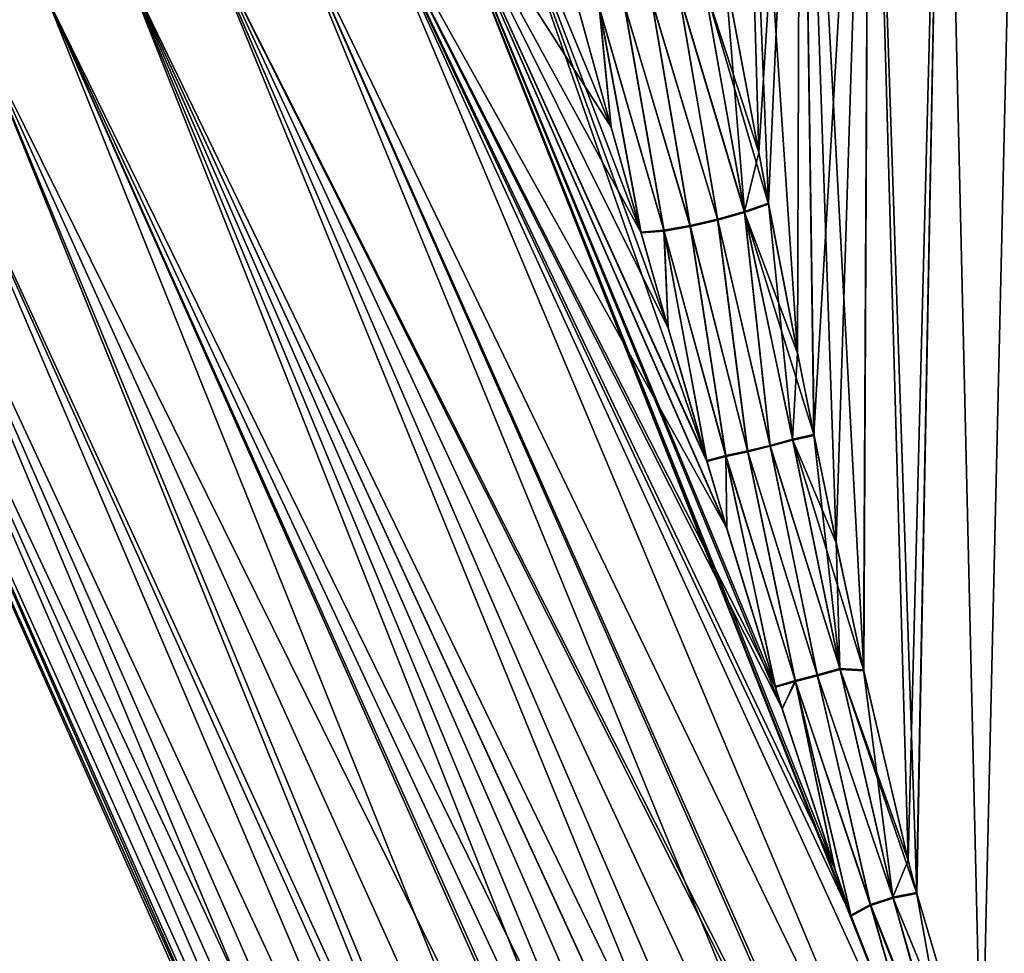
# Model space of a CAD drawing. Header units: millimetres. Extents: x -111 to 111, y -375 to 358.
# Tile 7 of 27: x -37 to 1, y 57 to 93. Entities that reach past the tile are written whole.
import ezdxf

# ---------------------------------------------------------------- set-up
doc = ezdxf.new("R2010")
doc.units = ezdxf.units.MM
doc.header["$LTSCALE"] = 65.185185
for name, color, linetype in [('16', 7, 'CONTINUOUS'), ('18', 7, 'CONTINUOUS'), ('21', 7, 'CONTINUOUS'), ('23', 7, 'CONTINUOUS'), ('6', 7, 'CONTINUOUS'), ('7', 7, 'CONTINUOUS'), ('8', 7, 'CONTINUOUS'), ('9', 7, 'CONTINUOUS')]:
    doc.layers.add(name, color=color, linetype=linetype)

msp = doc.modelspace()

# ---------------------------------------------------------------- linework, layer by layer
at = {"layer": '16', "color": 7, "linetype": 'CONTINUOUS', "true_color": 0xa2afbf}
msp.add_3dface([(2.513, 59.656, 13.773), (0, 51.121, 14), (0.902, 50.719, 14.124), (2.513, 59.656, 13.773)], dxfattribs=at)
at = {"layer": '18', "color": 7, "linetype": 'CONTINUOUS', "true_color": 0xa2afbf}
for points in [[(-8.623, 88.301, 11.029), (-9.912, 95.166, 9.887), (-10.735, 94.784, 9.274), (-8.623, 88.301, 11.029)], [(-10.735, 94.784, 9.274), (-11.713, 94.464, 8.911), (-9.169, 85.976, 10.828), (-10.735, 94.784, 9.274)], [(-8.239, 86.298, 11.319), (-8.623, 88.301, 11.029), (-10.735, 94.784, 9.274), (-8.239, 86.298, 11.319)], [(-8.239, 86.298, 11.319), (-10.735, 94.784, 9.274), (-9.169, 85.976, 10.828), (-8.239, 86.298, 11.319)], [(-12.767, 94.194, 8.831), (-13.819, 93.993, 9.041), (-11.272, 85.434, 10.705), (-12.767, 94.194, 8.831)], [(-11.713, 94.464, 8.911), (-12.767, 94.194, 8.831), (-10.206, 85.682, 10.618), (-11.713, 94.464, 8.911)], [(-10.206, 85.682, 10.618), (-12.767, 94.194, 8.831), (-11.272, 85.434, 10.705), (-10.206, 85.682, 10.618)], [(-9.169, 85.976, 10.828), (-11.713, 94.464, 8.911), (-10.206, 85.682, 10.618), (-9.169, 85.976, 10.828)], [(-15.626, 93.945, 10.22), (-14.331, 89.281, 11.065), (-14.79, 93.877, 9.525), (-15.626, 93.945, 10.22)], [(-13.819, 93.993, 9.041), (-14.79, 93.877, 9.525), (-12.287, 85.251, 11.082), (-13.819, 93.993, 9.041)], [(-14.331, 89.281, 11.065), (-13.177, 85.184, 11.707), (-14.79, 93.877, 9.525), (-14.331, 89.281, 11.065)], [(-14.79, 93.877, 9.525), (-13.177, 85.184, 11.707), (-12.287, 85.251, 11.082), (-14.79, 93.877, 9.525)], [(-11.272, 85.434, 10.705), (-13.819, 93.993, 9.041), (-12.287, 85.251, 11.082), (-11.272, 85.434, 10.705)], [(-7.115, 80.528, 12.057), (-8.239, 86.298, 11.319), (-9.169, 85.976, 10.828), (-7.115, 80.528, 12.057)], [(-9.169, 85.976, 10.828), (-10.206, 85.682, 10.618), (-8.173, 76.925, 11.982), (-9.169, 85.976, 10.828)], [(-6.477, 77.347, 12.412), (-7.115, 80.528, 12.057), (-9.169, 85.976, 10.828), (-6.477, 77.347, 12.412)], [(-6.477, 77.347, 12.412), (-9.169, 85.976, 10.828), (-7.306, 77.166, 12.094), (-6.477, 77.347, 12.412)], [(-7.306, 77.166, 12.094), (-9.169, 85.976, 10.828), (-8.173, 76.925, 11.982), (-7.306, 77.166, 12.094)], [(-11.272, 85.434, 10.705), (-12.287, 85.251, 11.082), (-9.888, 76.531, 12.364), (-11.272, 85.434, 10.705)], [(-10.206, 85.682, 10.618), (-11.272, 85.434, 10.705), (-9.048, 76.71, 12.074), (-10.206, 85.682, 10.618)], [(-9.048, 76.71, 12.074), (-11.272, 85.434, 10.705), (-9.888, 76.531, 12.364), (-9.048, 76.71, 12.074)], [(-8.173, 76.925, 11.982), (-10.206, 85.682, 10.618), (-9.048, 76.71, 12.074), (-8.173, 76.925, 11.982)], [(-13.177, 85.184, 11.707), (-12.127, 81.5, 12.219), (-12.287, 85.251, 11.082), (-13.177, 85.184, 11.707)], [(-12.127, 81.5, 12.219), (-10.626, 76.34, 12.841), (-12.287, 85.251, 11.082), (-12.127, 81.5, 12.219)], [(-12.287, 85.251, 11.082), (-10.626, 76.34, 12.841), (-9.888, 76.531, 12.364), (-12.287, 85.251, 11.082)], [(-7.306, 77.166, 12.094), (-8.173, 76.925, 11.982), (-5.473, 68.29, 13.027), (-7.306, 77.166, 12.094)], [(-5.62, 73.187, 12.822), (-6.477, 77.347, 12.412), (-7.306, 77.166, 12.094), (-5.62, 73.187, 12.822)], [(-4.553, 68.232, 13.239), (-5.62, 73.187, 12.822), (-7.306, 77.166, 12.094), (-4.553, 68.232, 13.239)], [(-4.553, 68.232, 13.239), (-7.306, 77.166, 12.094), (-5.473, 68.29, 13.027), (-4.553, 68.232, 13.239)], [(-9.048, 76.71, 12.074), (-9.888, 76.531, 12.364), (-7.201, 67.823, 13.264), (-9.048, 76.71, 12.074)], [(-8.173, 76.925, 11.982), (-9.048, 76.71, 12.074), (-6.347, 68.043, 13.043), (-8.173, 76.925, 11.982)], [(-6.347, 68.043, 13.043), (-9.048, 76.71, 12.074), (-7.201, 67.823, 13.264), (-6.347, 68.043, 13.043)], [(-5.473, 68.29, 13.027), (-8.173, 76.925, 11.982), (-6.347, 68.043, 13.043), (-5.473, 68.29, 13.027)], [(-10.626, 76.34, 12.841), (-9.862, 73.762, 13.116), (-9.888, 76.531, 12.364), (-10.626, 76.34, 12.841)], [(-9.862, 73.762, 13.116), (-7.974, 67.597, 13.679), (-9.888, 76.531, 12.364), (-9.862, 73.762, 13.116)], [(-9.888, 76.531, 12.364), (-7.974, 67.597, 13.679), (-7.201, 67.823, 13.264), (-9.888, 76.531, 12.364)], [(-5.473, 68.29, 13.027), (-6.347, 68.043, 13.043), (-3.414, 59.436, 13.717), (-5.473, 68.29, 13.027)], [(-2.504, 59.619, 13.774), (-2.829, 60.892, 13.711), (-5.473, 68.29, 13.027), (-2.504, 59.619, 13.774)], [(-2.504, 59.619, 13.774), (-5.473, 68.29, 13.027), (-3.414, 59.436, 13.717), (-2.504, 59.619, 13.774)], [(-2.829, 60.892, 13.711), (-4.553, 68.232, 13.239), (-5.473, 68.29, 13.027), (-2.829, 60.892, 13.711)], [(-6.347, 68.043, 13.043), (-7.201, 67.823, 13.264), (-4.287, 59.157, 13.881), (-6.347, 68.043, 13.043)], [(-3.414, 59.436, 13.717), (-6.347, 68.043, 13.043), (-4.287, 59.157, 13.881), (-3.414, 59.436, 13.717)], [(-7.974, 67.597, 13.679), (-7.714, 66.771, 13.744), (-7.201, 67.823, 13.264), (-7.974, 67.597, 13.679)], [(-7.714, 66.771, 13.744), (-5.684, 60.591, 14.16), (-7.201, 67.823, 13.264), (-7.714, 66.771, 13.744)], [(-5.684, 60.591, 14.16), (-5.038, 58.736, 14.257), (-7.201, 67.823, 13.264), (-5.684, 60.591, 14.16)], [(-7.201, 67.823, 13.264), (-5.038, 58.736, 14.257), (-4.287, 59.157, 13.881), (-7.201, 67.823, 13.264)], [(0, 51.121, 14), (-2.504, 59.619, 13.774), (-3.414, 59.436, 13.717), (0, 51.121, 14)], [(-5.038, 58.736, 14.257), (-1.749, 50.342, 14.488), (-4.287, 59.157, 13.881), (-5.038, 58.736, 14.257)], [(-0.957, 50.694, 14.14), (-3.414, 59.436, 13.717), (-4.287, 59.157, 13.881), (-0.957, 50.694, 14.14)], [(-1.749, 50.342, 14.488), (-0.957, 50.694, 14.14), (-4.287, 59.157, 13.881), (-1.749, 50.342, 14.488)], [(-0.957, 50.694, 14.14), (0, 51.121, 14), (-3.414, 59.436, 13.717), (-0.957, 50.694, 14.14)]]:
    msp.add_3dface(points, dxfattribs=at)
at = {"layer": '21', "color": 7, "linetype": 'CONTINUOUS', "true_color": 0xa2afbf}
for points in [[(0, 51.121, -14), (2.504, 59.619, -13.774), (3.414, 59.436, -13.717), (0, 51.121, -14)], [(0, 51.121, -14), (3.414, 59.436, -13.717), (0.902, 50.719, -14.124), (0, 51.121, -14)]]:
    msp.add_3dface(points, dxfattribs=at)
at = {"layer": '23', "color": 7, "linetype": 'CONTINUOUS', "true_color": 0xa2afbf}
for points in [[(-9.918, 95.198, -9.881), (-9.176, 86.011, -10.822), (-10.741, 94.819, -9.266), (-9.918, 95.198, -9.881)], [(-9.918, 95.198, -9.881), (-8.622, 88.291, -11.03), (-9.176, 86.011, -10.822), (-9.918, 95.198, -9.881)], [(-10.741, 94.819, -9.266), (-9.176, 86.011, -10.822), (-11.72, 94.499, -8.903), (-10.741, 94.819, -9.266)], [(-12.775, 94.228, -8.823), (-11.281, 85.469, -10.699), (-13.828, 94.027, -9.033), (-12.775, 94.228, -8.823)], [(-11.72, 94.499, -8.903), (-10.214, 85.717, -10.612), (-12.775, 94.228, -8.823), (-11.72, 94.499, -8.903)], [(-10.214, 85.717, -10.612), (-11.281, 85.469, -10.699), (-12.775, 94.228, -8.823), (-10.214, 85.717, -10.612)], [(-9.176, 86.011, -10.822), (-10.214, 85.717, -10.612), (-11.72, 94.499, -8.903), (-9.176, 86.011, -10.822)], [(-14.328, 89.271, -11.066), (-15.637, 93.986, -10.212), (-14.8, 93.912, -9.518), (-14.328, 89.271, -11.066)], [(-13.828, 94.027, -9.033), (-12.297, 85.286, -11.076), (-14.8, 93.912, -9.518), (-13.828, 94.027, -9.033)], [(-13.187, 85.218, -11.702), (-14.328, 89.271, -11.066), (-14.8, 93.912, -9.518), (-13.187, 85.218, -11.702)], [(-12.297, 85.286, -11.076), (-13.187, 85.218, -11.702), (-14.8, 93.912, -9.518), (-12.297, 85.286, -11.076)], [(-11.281, 85.469, -10.699), (-12.297, 85.286, -11.076), (-13.828, 94.027, -9.033), (-11.281, 85.469, -10.699)], [(-8.622, 88.291, -11.03), (-8.246, 86.332, -11.314), (-9.176, 86.011, -10.822), (-8.622, 88.291, -11.03)], [(-8.246, 86.332, -11.314), (-7.314, 77.202, -12.089), (-9.176, 86.011, -10.822), (-8.246, 86.332, -11.314)], [(-8.246, 86.332, -11.314), (-7.119, 80.545, -12.055), (-7.314, 77.202, -12.089), (-8.246, 86.332, -11.314)], [(-9.176, 86.011, -10.822), (-8.181, 76.961, -11.977), (-10.214, 85.717, -10.612), (-9.176, 86.011, -10.822)], [(-7.314, 77.202, -12.089), (-8.181, 76.961, -11.977), (-9.176, 86.011, -10.822), (-7.314, 77.202, -12.089)], [(-11.281, 85.469, -10.699), (-9.898, 76.566, -12.36), (-12.297, 85.286, -11.076), (-11.281, 85.469, -10.699)], [(-10.214, 85.717, -10.612), (-9.058, 76.745, -12.069), (-11.281, 85.469, -10.699), (-10.214, 85.717, -10.612)], [(-9.058, 76.745, -12.069), (-9.898, 76.566, -12.36), (-11.281, 85.469, -10.699), (-9.058, 76.745, -12.069)], [(-8.181, 76.961, -11.977), (-9.058, 76.745, -12.069), (-10.214, 85.717, -10.612), (-8.181, 76.961, -11.977)], [(-12.131, 81.513, -12.217), (-13.187, 85.218, -11.702), (-12.297, 85.286, -11.076), (-12.131, 81.513, -12.217)], [(-10.636, 76.375, -12.837), (-12.131, 81.513, -12.217), (-12.297, 85.286, -11.076), (-10.636, 76.375, -12.837)], [(-9.898, 76.566, -12.36), (-10.636, 76.375, -12.837), (-12.297, 85.286, -11.076), (-9.898, 76.566, -12.36)], [(-7.119, 80.545, -12.055), (-6.485, 77.384, -12.408), (-7.314, 77.202, -12.089), (-7.119, 80.545, -12.055)], [(-7.314, 77.202, -12.089), (-5.481, 68.326, -13.023), (-8.181, 76.961, -11.977), (-7.314, 77.202, -12.089)], [(-6.485, 77.384, -12.408), (-5.481, 68.326, -13.023), (-7.314, 77.202, -12.089), (-6.485, 77.384, -12.408)], [(-6.485, 77.384, -12.408), (-5.628, 73.225, -12.819), (-5.481, 68.326, -13.023), (-6.485, 77.384, -12.408)], [(-9.058, 76.745, -12.069), (-7.211, 67.858, -13.26), (-9.898, 76.566, -12.36), (-9.058, 76.745, -12.069)], [(-8.181, 76.961, -11.977), (-6.357, 68.079, -13.04), (-9.058, 76.745, -12.069), (-8.181, 76.961, -11.977)], [(-6.357, 68.079, -13.04), (-7.211, 67.858, -13.26), (-9.058, 76.745, -12.069), (-6.357, 68.079, -13.04)], [(-5.481, 68.326, -13.023), (-6.357, 68.079, -13.04), (-8.181, 76.961, -11.977), (-5.481, 68.326, -13.023)], [(-9.854, 73.735, -13.119), (-10.636, 76.375, -12.837), (-9.898, 76.566, -12.36), (-9.854, 73.735, -13.119)], [(-7.985, 67.63, -13.676), (-9.854, 73.735, -13.119), (-9.898, 76.566, -12.36), (-7.985, 67.63, -13.676)], [(-7.211, 67.858, -13.26), (-7.985, 67.63, -13.676), (-9.898, 76.566, -12.36), (-7.211, 67.858, -13.26)], [(-5.628, 73.225, -12.819), (-4.561, 68.27, -13.236), (-5.481, 68.326, -13.023), (-5.628, 73.225, -12.819)], [(-5.481, 68.326, -13.023), (-3.425, 59.471, -13.715), (-6.357, 68.079, -13.04), (-5.481, 68.326, -13.023)], [(-4.561, 68.27, -13.236), (-3.425, 59.471, -13.715), (-5.481, 68.326, -13.023), (-4.561, 68.27, -13.236)], [(-4.561, 68.27, -13.236), (-2.833, 60.909, -13.71), (-3.425, 59.471, -13.715), (-4.561, 68.27, -13.236)], [(-6.357, 68.079, -13.04), (-4.298, 59.192, -13.878), (-7.211, 67.858, -13.26), (-6.357, 68.079, -13.04)], [(-3.425, 59.471, -13.715), (-4.298, 59.192, -13.878), (-6.357, 68.079, -13.04), (-3.425, 59.471, -13.715)], [(-7.708, 66.753, -13.746), (-7.985, 67.63, -13.676), (-7.211, 67.858, -13.26), (-7.708, 66.753, -13.746)], [(-5.68, 60.581, -14.16), (-7.708, 66.753, -13.746), (-7.211, 67.858, -13.26), (-5.68, 60.581, -14.16)], [(-5.052, 58.776, -14.255), (-5.68, 60.581, -14.16), (-7.211, 67.858, -13.26), (-5.052, 58.776, -14.255)], [(-4.298, 59.192, -13.878), (-5.052, 58.776, -14.255), (-7.211, 67.858, -13.26), (-4.298, 59.192, -13.878)], [(-2.833, 60.909, -13.71), (-2.513, 59.656, -13.773), (-3.425, 59.471, -13.715), (-2.833, 60.909, -13.71)], [(-3.425, 59.471, -13.715), (-0.902, 50.719, -14.124), (-4.298, 59.192, -13.878), (-3.425, 59.471, -13.715)], [(-2.513, 59.656, -13.773), (-0.902, 50.719, -14.124), (-3.425, 59.471, -13.715), (-2.513, 59.656, -13.773)], [(-2.513, 59.656, -13.773), (0, 51.121, -14), (-0.902, 50.719, -14.124), (-2.513, 59.656, -13.773)], [(-1.749, 50.342, -14.488), (-5.052, 58.776, -14.255), (-4.298, 59.192, -13.878), (-1.749, 50.342, -14.488)], [(-0.902, 50.719, -14.124), (-1.749, 50.342, -14.488), (-4.298, 59.192, -13.878), (-0.902, 50.719, -14.124)]]:
    msp.add_3dface(points, dxfattribs=at)
at = {"layer": '6', "color": 7, "linetype": 'CONTINUOUS', "true_color": 0xa2afbf}
for points in [[(30.207, 97.081, 16.475), (27.186, 98.426, 15.952), (0.466, 33.189, 16.367), (30.207, 97.081, 16.475)], [(0.466, 33.189, 16.367), (27.186, 98.426, 15.952), (0.878, 38.729, 16.016), (0.466, 33.189, 16.367)], [(0.878, 38.729, 16.016), (27.186, 98.426, 15.952), (0.914, 39.211, 15.974), (0.878, 38.729, 16.016)], [(1.783, 27.382, 16.434), (30.207, 97.081, 16.475), (0, 27, 16.5), (1.783, 27.382, 16.434)], [(0, 27, 16.5), (30.207, 97.081, 16.475), (0.466, 33.189, 16.367), (0, 27, 16.5)], [(30.207, 97.081, -16.475), (33.262, 95.721, -16.319), (0, 27, -16.5), (30.207, 97.081, -16.475)], [(0.466, 33.189, -16.367), (30.207, 97.081, -16.475), (0, 27, -16.5), (0.466, 33.189, -16.367)], [(0.878, 38.729, -16.016), (30.207, 97.081, -16.475), (0.466, 33.189, -16.367), (0.878, 38.729, -16.016)], [(0.914, 39.211, -15.974), (30.207, 97.081, -16.475), (0.878, 38.729, -16.016), (0.914, 39.211, -15.974)], [(0, 27, -16.5), (33.262, 95.721, -16.319), (1.783, 27.382, -16.434), (0, 27, -16.5)]]:
    msp.add_3dface(points, dxfattribs=at)
at = {"layer": '7', "color": 7, "linetype": 'CONTINUOUS', "true_color": 0xa2afbf}
for points in [[(-19.535, 101.832, -10.664), (-10.636, 76.375, -12.837), (-21.738, 100.852, -12.985), (-19.535, 101.832, -10.664)], [(-19.535, 101.832, 10.663), (-21.738, 100.852, 12.985), (-14.331, 89.281, 11.065), (-19.535, 101.832, 10.663)], [(-12.131, 81.513, -12.217), (-10.636, 76.375, -12.837), (-19.535, 101.832, -10.664), (-12.131, 81.513, -12.217)], [(-13.187, 85.218, -11.702), (-12.131, 81.513, -12.217), (-19.535, 101.832, -10.664), (-13.187, 85.218, -11.702)], [(-14.328, 89.271, -11.066), (-13.187, 85.218, -11.702), (-19.535, 101.832, -10.664), (-14.328, 89.271, -11.066)], [(-15.637, 93.986, -10.212), (-14.328, 89.271, -11.066), (-19.535, 101.832, -10.664), (-15.637, 93.986, -10.212)], [(-15.626, 93.945, 10.22), (-19.535, 101.832, 10.663), (-14.331, 89.281, 11.065), (-15.626, 93.945, 10.22)], [(-21.738, 100.852, -12.985), (-1.749, 50.342, -14.488), (-24.324, 99.7, -14.773), (-21.738, 100.852, -12.985)], [(-21.738, 100.852, 12.985), (-24.324, 99.7, 14.773), (-9.862, 73.762, 13.116), (-21.738, 100.852, 12.985)], [(-5.052, 58.776, -14.255), (-1.749, 50.342, -14.488), (-21.738, 100.852, -12.985), (-5.052, 58.776, -14.255)], [(-5.68, 60.581, -14.16), (-5.052, 58.776, -14.255), (-21.738, 100.852, -12.985), (-5.68, 60.581, -14.16)], [(-7.708, 66.753, -13.746), (-5.68, 60.581, -14.16), (-21.738, 100.852, -12.985), (-7.708, 66.753, -13.746)], [(-7.985, 67.63, -13.676), (-7.708, 66.753, -13.746), (-21.738, 100.852, -12.985), (-7.985, 67.63, -13.676)], [(-9.854, 73.735, -13.119), (-7.985, 67.63, -13.676), (-21.738, 100.852, -12.985), (-9.854, 73.735, -13.119)], [(-10.636, 76.375, -12.837), (-9.854, 73.735, -13.119), (-21.738, 100.852, -12.985), (-10.636, 76.375, -12.837)], [(-14.331, 89.281, 11.065), (-21.738, 100.852, 12.985), (-13.177, 85.184, 11.707), (-14.331, 89.281, 11.065)], [(-13.177, 85.184, 11.707), (-21.738, 100.852, 12.985), (-12.127, 81.5, 12.219), (-13.177, 85.184, 11.707)], [(-12.127, 81.5, 12.219), (-21.738, 100.852, 12.985), (-10.626, 76.34, 12.841), (-12.127, 81.5, 12.219)], [(-10.626, 76.34, 12.841), (-21.738, 100.852, 12.985), (-9.862, 73.762, 13.116), (-10.626, 76.34, 12.841)], [(-24.324, 99.7, -14.773), (-1.344, 44.962, -15.34), (-27.186, 98.426, -15.952), (-24.324, 99.7, -14.773)], [(-24.324, 99.7, 14.773), (-27.186, 98.426, 15.952), (-1.344, 44.962, 15.34), (-24.324, 99.7, 14.773)], [(-1.749, 50.342, -14.488), (-1.344, 44.962, -15.34), (-24.324, 99.7, -14.773), (-1.749, 50.342, -14.488)], [(-9.862, 73.762, 13.116), (-24.324, 99.7, 14.773), (-7.974, 67.597, 13.679), (-9.862, 73.762, 13.116)], [(-7.974, 67.597, 13.679), (-24.324, 99.7, 14.773), (-7.714, 66.771, 13.744), (-7.974, 67.597, 13.679)], [(-7.714, 66.771, 13.744), (-24.324, 99.7, 14.773), (-5.684, 60.591, 14.16), (-7.714, 66.771, 13.744)], [(-5.684, 60.591, 14.16), (-24.324, 99.7, 14.773), (-5.038, 58.736, 14.257), (-5.684, 60.591, 14.16)], [(-5.038, 58.736, 14.257), (-24.324, 99.7, 14.773), (-1.749, 50.342, 14.488), (-5.038, 58.736, 14.257)], [(-1.749, 50.342, 14.488), (-24.324, 99.7, 14.773), (-1.344, 44.962, 15.34), (-1.749, 50.342, 14.488)], [(-27.186, 98.426, -15.952), (-0.466, 33.189, -16.367), (-30.207, 97.081, -16.475), (-27.186, 98.426, -15.952)], [(-27.186, 98.426, 15.952), (-30.207, 97.081, 16.475), (-0.914, 39.21, 15.974), (-27.186, 98.426, 15.952)], [(-0.878, 38.729, -16.016), (-0.466, 33.189, -16.367), (-27.186, 98.426, -15.952), (-0.878, 38.729, -16.016)], [(-0.914, 39.21, -15.974), (-0.878, 38.729, -16.016), (-27.186, 98.426, -15.952), (-0.914, 39.21, -15.974)], [(-1.344, 44.962, -15.34), (-0.914, 39.21, -15.974), (-27.186, 98.426, -15.952), (-1.344, 44.962, -15.34)], [(-1.344, 44.962, 15.34), (-27.186, 98.426, 15.952), (-0.914, 39.21, 15.974), (-1.344, 44.962, 15.34)], [(-33.262, 95.721, 16.319), (0, 27, 16.5), (-30.207, 97.081, 16.475), (-33.262, 95.721, 16.319)], [(-30.207, 97.081, -16.475), (-1.782, 27.382, -16.434), (-33.262, 95.721, -16.319), (-30.207, 97.081, -16.475)], [(0, 27, -16.5), (-1.782, 27.382, -16.434), (-30.207, 97.081, -16.475), (0, 27, -16.5)], [(-0.466, 33.189, -16.367), (0, 27, -16.5), (-30.207, 97.081, -16.475), (-0.466, 33.189, -16.367)], [(-30.207, 97.081, 16.475), (0, 27, 16.5), (-0.466, 33.188, 16.367), (-30.207, 97.081, 16.475)], [(-0.914, 39.21, 15.974), (-30.207, 97.081, 16.475), (-0.878, 38.729, 16.016), (-0.914, 39.21, 15.974)], [(-0.878, 38.729, 16.016), (-30.207, 97.081, 16.475), (-0.466, 33.188, 16.367), (-0.878, 38.729, 16.016)], [(-36.225, 94.401, 15.492), (-3.541, 27.756, 16.238), (-33.262, 95.721, 16.319), (-36.225, 94.401, 15.492)], [(-33.262, 95.721, -16.319), (-6.693, 28.429, -15.545), (-36.225, 94.401, -15.492), (-33.262, 95.721, -16.319)], [(-1.783, 27.382, 16.434), (0, 27, 16.5), (-33.262, 95.721, 16.319), (-1.783, 27.382, 16.434)], [(-3.541, 27.756, 16.238), (-1.783, 27.382, 16.434), (-33.262, 95.721, 16.319), (-3.541, 27.756, 16.238)], [(-5.261, 28.123, -15.916), (-6.693, 28.429, -15.545), (-33.262, 95.721, -16.319), (-5.261, 28.123, -15.916)], [(-3.541, 27.756, -16.238), (-5.261, 28.123, -15.916), (-33.262, 95.721, -16.319), (-3.541, 27.756, -16.238)], [(-1.782, 27.382, -16.434), (-3.541, 27.756, -16.238), (-33.262, 95.721, -16.319), (-1.782, 27.382, -16.434)], [(-38.975, 93.177, 14.027), (-6.925, 28.478, 15.475), (-36.225, 94.401, 15.492), (-38.975, 93.177, 14.027)], [(-36.225, 94.401, -15.492), (-10.021, 29.139, -14.269), (-38.975, 93.177, -14.027), (-36.225, 94.401, -15.492)], [(-5.261, 28.123, 15.916), (-3.541, 27.756, 16.238), (-36.225, 94.401, 15.492), (-5.261, 28.123, 15.916)], [(-6.693, 28.429, 15.545), (-5.261, 28.123, 15.916), (-36.225, 94.401, 15.492), (-6.693, 28.429, 15.545)], [(-6.925, 28.478, 15.475), (-6.693, 28.429, 15.545), (-36.225, 94.401, 15.492), (-6.925, 28.478, 15.475)], [(-6.925, 28.478, -15.475), (-10.021, 29.139, -14.269), (-36.225, 94.401, -15.492), (-6.925, 28.478, -15.475)], [(-6.693, 28.429, -15.545), (-6.925, 28.478, -15.475), (-36.225, 94.401, -15.492), (-6.693, 28.429, -15.545)], [(-41.398, 92.098, 11.984), (-12.735, 29.718, 12.705), (-38.975, 93.177, 14.027), (-41.398, 92.098, 11.984)], [(-38.975, 93.177, -14.027), (-13.403, 29.861, -12.226), (-41.398, 92.098, -11.984), (-38.975, 93.177, -14.027)], [(-10.022, 29.139, 14.269), (-6.925, 28.478, 15.475), (-38.975, 93.177, 14.027), (-10.022, 29.139, 14.269)], [(-12.735, 29.718, 12.705), (-10.022, 29.139, 14.269), (-38.975, 93.177, 14.027), (-12.735, 29.718, 12.705)], [(-12.735, 29.718, -12.705), (-13.403, 29.861, -12.226), (-38.975, 93.177, -14.027), (-12.735, 29.718, -12.705)], [(-10.021, 29.139, -14.269), (-12.735, 29.718, -12.705), (-38.975, 93.177, -14.027), (-10.021, 29.139, -14.269)], [(-43.395, 91.209, 9.449), (-15.013, 30.205, 10.872), (-41.398, 92.098, 11.984), (-43.395, 91.209, 9.449)], [(-41.398, 92.098, -11.984), (-15.013, 30.204, -10.872), (-43.395, 91.209, -9.448), (-41.398, 92.098, -11.984)], [(-13.403, 29.861, 12.226), (-12.735, 29.718, 12.705), (-41.398, 92.098, 11.984), (-13.403, 29.861, 12.226)], [(-15.013, 30.205, 10.872), (-13.403, 29.861, 12.226), (-41.398, 92.098, 11.984), (-15.013, 30.205, 10.872)], [(-13.403, 29.861, -12.226), (-15.013, 30.204, -10.872), (-41.398, 92.098, -11.984), (-13.403, 29.861, -12.226)], [(-44.883, 90.547, 6.524), (-16.843, 30.595, 8.852), (-43.395, 91.209, 9.449), (-44.883, 90.547, 6.524)], [(-43.395, 91.209, -9.448), (-18.231, 30.891, -6.713), (-44.883, 90.547, -6.524), (-43.395, 91.209, -9.448)], [(-16.843, 30.595, 8.852), (-15.013, 30.205, 10.872), (-43.395, 91.209, 9.449), (-16.843, 30.595, 8.852)], [(-16.843, 30.595, -8.852), (-18.231, 30.891, -6.713), (-43.395, 91.209, -9.448), (-16.843, 30.595, -8.852)], [(-15.013, 30.204, -10.872), (-16.843, 30.595, -8.852), (-43.395, 91.209, -9.448), (-15.013, 30.204, -10.872)], [(-45.801, 90.138, 3.33), (-19.2, 31.098, 4.504), (-44.883, 90.547, 6.524), (-45.801, 90.138, 3.33)], [(-44.883, 90.547, -6.524), (-19.2, 31.098, -4.504), (-45.801, 90.138, -3.33), (-44.883, 90.547, -6.524)], [(-18.232, 30.891, 6.713), (-16.843, 30.595, 8.852), (-44.883, 90.547, 6.524), (-18.232, 30.891, 6.713)], [(-19.2, 31.098, 4.504), (-18.232, 30.891, 6.713), (-44.883, 90.547, 6.524), (-19.2, 31.098, 4.504)], [(-18.231, 30.891, -6.713), (-19.2, 31.098, -4.504), (-44.883, 90.547, -6.524), (-18.231, 30.891, -6.713)], [(-46.111, 90, 0), (-19.771, 31.22, 2.255), (-45.801, 90.138, 3.33), (-46.111, 90, 0)], [(-45.801, 90.138, -3.33), (-19.958, 31.26), (-46.111, 90, 0), (-45.801, 90.138, -3.33)], [(-19.958, 31.26), (-19.771, 31.22, 2.255), (-46.111, 90, 0), (-19.958, 31.26)], [(-19.771, 31.22, 2.255), (-19.2, 31.098, 4.504), (-45.801, 90.138, 3.33), (-19.771, 31.22, 2.255)], [(-19.771, 31.22, -2.255), (-19.958, 31.26), (-45.801, 90.138, -3.33), (-19.771, 31.22, -2.255)], [(-19.2, 31.098, -4.504), (-19.771, 31.22, -2.255), (-45.801, 90.138, -3.33), (-19.2, 31.098, -4.504)]]:
    msp.add_3dface(points, dxfattribs=at)
at = {"layer": '8', "color": 7, "linetype": 'CONTINUOUS', "true_color": 0xa2afbf}
for points in [[(-9.912, 95.166, 9.887), (-8.623, 88.301, 11.029), (-9.368, 114, 10.404), (-9.912, 95.166, 9.887)], [(-8.239, 86.298, 11.319), (-7.115, 80.528, 12.057), (-9.368, 114, 10.404), (-8.239, 86.298, 11.319)], [(-9.368, 114, 10.404), (-7.115, 80.528, 12.057), (-7, 114, 12.124), (-9.368, 114, 10.404)], [(-8.623, 88.301, 11.029), (-8.239, 86.298, 11.319), (-9.368, 114, 10.404), (-8.623, 88.301, 11.029)], [(-7.115, 80.528, 12.057), (-6.477, 77.347, 12.412), (-7, 114, 12.124), (-7.115, 80.528, 12.057)], [(-5.62, 73.187, 12.822), (-4.553, 68.232, 13.239), (-7, 114, 12.124), (-5.62, 73.187, 12.822)], [(-7, 114, 12.124), (-4.553, 68.232, 13.239), (-4.326, 114, 13.315), (-7, 114, 12.124)], [(-6.477, 77.347, 12.412), (-5.62, 73.187, 12.822), (-7, 114, 12.124), (-6.477, 77.347, 12.412)], [(-4.553, 68.232, 13.239), (-2.829, 60.892, 13.711), (-4.326, 114, 13.315), (-4.553, 68.232, 13.239)], [(-2.829, 60.892, 13.711), (-2.504, 59.619, 13.774), (-4.326, 114, 13.315), (-2.829, 60.892, 13.711)], [(-4.326, 114, 13.315), (-2.504, 59.619, 13.774), (-1.463, 114, 13.923), (-4.326, 114, 13.315)], [(-2.504, 59.619, 13.774), (0, 51.121, 14), (-1.463, 114, 13.923), (-2.504, 59.619, 13.774)], [(-1.463, 114, 13.923), (0, 51.121, 14), (1.463, 114, 13.923), (-1.463, 114, 13.923)], [(0, 51.121, 14), (2.513, 59.656, 13.773), (1.463, 114, 13.923), (0, 51.121, 14)]]:
    msp.add_3dface(points, dxfattribs=at)
at = {"layer": '9', "color": 7, "linetype": 'CONTINUOUS', "true_color": 0xa2afbf}
for points in [[(-8.622, 88.291, -11.03), (-9.918, 95.198, -9.881), (-9.368, 114, -10.404), (-8.622, 88.291, -11.03)], [(-7, 114, -12.124), (-8.622, 88.291, -11.03), (-9.368, 114, -10.404), (-7, 114, -12.124)], [(-8.246, 86.332, -11.314), (-8.622, 88.291, -11.03), (-7, 114, -12.124), (-8.246, 86.332, -11.314)], [(-7.119, 80.545, -12.055), (-8.246, 86.332, -11.314), (-7, 114, -12.124), (-7.119, 80.545, -12.055)], [(-6.485, 77.384, -12.408), (-7.119, 80.545, -12.055), (-7, 114, -12.124), (-6.485, 77.384, -12.408)], [(-4.326, 114, -13.315), (-6.485, 77.384, -12.408), (-7, 114, -12.124), (-4.326, 114, -13.315)], [(-5.628, 73.225, -12.819), (-6.485, 77.384, -12.408), (-4.326, 114, -13.315), (-5.628, 73.225, -12.819)], [(-4.561, 68.27, -13.236), (-5.628, 73.225, -12.819), (-4.326, 114, -13.315), (-4.561, 68.27, -13.236)], [(-2.833, 60.909, -13.71), (-4.561, 68.27, -13.236), (-4.326, 114, -13.315), (-2.833, 60.909, -13.71)], [(-1.463, 114, -13.923), (-2.833, 60.909, -13.71), (-4.326, 114, -13.315), (-1.463, 114, -13.923)], [(-2.513, 59.656, -13.773), (-2.833, 60.909, -13.71), (-1.463, 114, -13.923), (-2.513, 59.656, -13.773)], [(0, 51.121, -14), (-2.513, 59.656, -13.773), (-1.463, 114, -13.923), (0, 51.121, -14)], [(1.463, 114, -13.923), (0, 51.121, -14), (-1.463, 114, -13.923), (1.463, 114, -13.923)], [(2.504, 59.619, -13.774), (0, 51.121, -14), (1.463, 114, -13.923), (2.504, 59.619, -13.774)]]:
    msp.add_3dface(points, dxfattribs=at)

doc.saveas('drawing.dxf')
